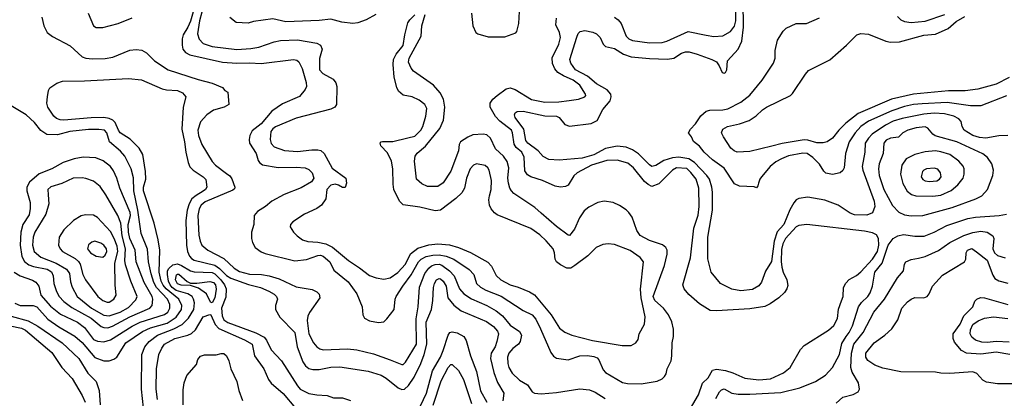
# Model space of a CAD drawing. Extents: x 997028 to 1115134, y 536408 to 618974.
# Tile 252 of 256: x 1051501 to 1059138, y 568015 to 570954. Entities that reach past the tile are written whole.
import ezdxf

# ---------------------------------------------------------------- set-up
doc = ezdxf.new("R2010")
doc.units = 0

msp = doc.modelspace()

# ---------------------------------------------------------------- linework, layer by layer
at = {"layer": '0CON10XD'}
for points in [[(1052871.3, 571095), (1052825, 570941.9), (1052805, 570894.4), (1052768.8, 570835), (1052761.5, 570805), (1052760.8, 570755), (1052767.9, 570725), (1052787.9, 570697.9), (1052819.9, 570679.9), (1053075, 570624.7), (1053185, 570615.3), (1053285, 570619.1), (1053375.3, 570614.7), (1053625, 570643.6), (1053649.8, 570639.8), (1053667.6, 570627.6), (1053691.2, 570575), (1053723.5, 570465), (1053725.6, 570435), (1053715, 570412), (1053671.7, 570358.3), (1053538.7, 570301.3), (1053457, 570243), (1053375, 570144.6), (1053305, 570092), (1053286, 570055), (1053280, 570025), (1053284.2, 569995), (1053334.5, 569914.5), (1053352.1, 569862.1), (1053362, 569845), (1053385, 569827.1), (1053505, 569807.5), (1053645, 569810.3), (1053715, 569804.6), (1053745, 569791.2), (1053769.2, 569765), (1053783.4, 569725), (1053763.8, 569695), (1053685, 569648.9), (1053552.6, 569597.4), (1053458, 569545), (1053406.8, 569503.2), (1053346.2, 569465), (1053321.2, 569435), (1053316.2, 569365), (1053300, 569305), (1053300, 569255), (1053306.2, 569225), (1053328.8, 569185), (1053375, 569152), (1053405, 569140), (1053635, 569082.5), (1053725, 569092.8), (1053815, 569124.7), (1053835, 569126.2), (1053855, 569118.4), (1053906, 569075), (1053939.1, 569009.1), (1054049.1, 568919.1), (1054115, 568826), (1054158.8, 568725), (1054163.9, 568663.9), (1054176.1, 568636.1), (1054215, 568616.2), (1054285, 568603.8), (1054325, 568610), (1054348, 568632), (1054405.8, 568705), (1054414.2, 568785), (1054421.9, 568805), (1054472, 568885), (1054537.6, 568972.4), (1054594.6, 569075.4), (1054615, 569095.6), (1054655, 569115.2), (1054705, 569126.7), (1054755, 569130), (1054808.1, 569118.1), (1054868.5, 569095), (1054987.5, 569015), (1055022.5, 568975), (1055043.3, 568905), (1055075, 568878.2), (1055115.7, 568855.7), (1055235, 568807.2), (1055406.5, 568696.5), (1055475, 568663.1), (1055505, 568628.9), (1055542, 568555), (1055620.2, 568370.2), (1055642, 568342), (1055665, 568327.5), (1055755, 568314.4), (1055845, 568343.8), (1055906.5, 568346.5), (1055955, 568340), (1055979.2, 568329.2), (1055993.5, 568315), (1056026.8, 568236.8), (1056045, 568215.5), (1056178, 568138), (1056215, 568129.1), (1056322, 568128), (1056445, 568149.2), (1056484.1, 568165.9), (1056503.3, 568185), (1056515.8, 568204.2), (1056524.2, 568245), (1056553.2, 568306.8), (1056560, 568345), (1056561.4, 568445), (1056572.9, 568495), (1056573, 568553), (1056558.7, 568608.7), (1056532.8, 568662.8), (1056494.4, 568715), (1056428.8, 568775), (1056415.4, 568804.6), (1056501.8, 569045), (1056524.4, 569135), (1056524.4, 569165), (1056514.2, 569185), (1056486.1, 569206.1), (1056385, 569241.1), (1056315, 569277.5), (1056286.8, 569316.8), (1056250.7, 569420.7), (1056226.8, 569456.8), (1056205, 569477.1), (1056152.7, 569512.7), (1056105, 569534.3), (1056035, 569545.8), (1055985, 569534), (1055915, 569498), (1055878.8, 569471.2), (1055843.1, 569416.9), (1055805, 569328.6), (1055765, 569279.2), (1055755, 569280.8), (1055665, 569348.8), (1055545, 569452.2), (1055497, 569497), (1055334.3, 569605), (1055314.7, 569624.7), (1055303.1, 569645), (1055292.8, 569685), (1055288.4, 569725), (1055294.7, 569805), (1055282.3, 569852.3), (1055253.4, 569893.4), (1055191.1, 569951.1), (1055153.2, 570033.2), (1055125, 570058.8), (1055095, 570064.6), (1055015, 570058.8), (1054977, 570043), (1054919.4, 570005), (1054910, 569985), (1054904.2, 569935), (1054845, 569777.5), (1054785, 569686.9), (1054745, 569657.8), (1054665, 569658.1), (1054619.3, 569679.3), (1054580, 569715), (1054562.5, 569855), (1054570, 569895), (1054585, 569918.5), (1054649.1, 569970.9), (1054760.3, 570109.7), (1054788.8, 570175), (1054798.1, 570275), (1054787.3, 570337.3), (1054761.9, 570385), (1054710.8, 570445), (1054555.7, 570555), (1054537.8, 570577.8), (1054516.5, 570625), (1054523.2, 570655), (1054616.5, 570825), (1054620.5, 570905), (1054645.8, 570995)], [(1059165, 570055.8), (1059095, 570051.1), (1058995, 570033.4), (1058945, 570039.5), (1058895, 570054.8), (1058827.8, 570095), (1058810.6, 570125), (1058802.6, 570162.6), (1058784.2, 570185), (1058746.1, 570206.1), (1058675, 570222.4), (1058595, 570228.6), (1058515, 570221.1), (1058345, 570187.8), (1058276.8, 570166.8), (1058216.2, 570135), (1058114, 570066), (1058083.8, 570035), (1058058.5, 569995), (1058055.4, 569925), (1058034.7, 569815), (1058040.9, 569785), (1058129.6, 569545), (1058134.5, 569505), (1058115.4, 569454.6), (1058073.1, 569436.9), (1057975, 569440), (1057942.3, 569452.3), (1057850, 569515), (1057745, 569553.5), (1057614.1, 569575.9), (1057545, 569566.2), (1057525, 569556.7), (1057505, 569532), (1057475, 569479.2), (1057427.5, 569365), (1057376.7, 569306.7), (1057352.5, 569235), (1057331.8, 569078.2), (1057287.2, 569002.8), (1057254.3, 568915.7), (1057235, 568888.5), (1057185, 568859.2), (1057095, 568848.5), (1057025, 568862.1), (1056937.1, 568905), (1056864.4, 568995), (1056837.4, 569097.4), (1056838.2, 569265), (1056873.6, 569476.4), (1056875.3, 569615), (1056870.3, 569655), (1056851.4, 569715), (1056830.8, 569745), (1056734.6, 569844.6), (1056690.9, 569875), (1056615, 569886.8), (1056565, 569882.2), (1056498.1, 569861.9), (1056435, 569823.1), (1056405, 569815.4), (1056385, 569827.1), (1056301.7, 569911.7), (1056255, 569944.6), (1056205, 569963.4), (1056135, 569971.2), (1056045, 569953.5), (1055955, 569904), (1055865, 569879.8), (1055685, 569864.6), (1055605, 569869.5), (1055561.9, 569891.9), (1055521.5, 569935), (1055443.6, 569995), (1055427.5, 570015), (1055411.2, 570105), (1055345.6, 570195), (1055339.2, 570215), (1055345, 570230), (1055359.2, 570240.8), (1055406.7, 570243.3), (1055575, 570206.5), (1055666, 570205), (1055685, 570194.5), (1055730.7, 570140.7), (1055765, 570127.6), (1055935, 570147.2), (1055979.4, 570170.6), (1056024.1, 570255.9), (1056080.4, 570325), (1056088.9, 570355), (1056085.3, 570375.3), (1056058.4, 570408.4), (1055975, 570455.4), (1055906.5, 570516.5), (1055813.5, 570565), (1055776.9, 570615), (1055767.8, 570645), (1055821.9, 570818.1), (1055833.8, 570846.2), (1055848.3, 570861.7), (1055885, 570868.9), (1055947.9, 570857.9), (1055975.8, 570845), (1056003.1, 570815), (1056027.5, 570765), (1056045, 570746), (1056115, 570730.6), (1056185, 570686.4), (1056245, 570664.6), (1056385, 570651.3), (1056525, 570646.9), (1056575, 570655.6), (1056635, 570693.6), (1056665, 570703.2), (1056695, 570703.2), (1056755, 570686.9), (1056868.8, 570645), (1056905, 570625.8), (1056926.5, 570596.5), (1056950, 570545), (1056965, 570538), (1056976, 570545), (1056985.7, 570565), (1056991.4, 570635), (1057074.1, 570725.9), (1057102, 570788), (1057115.5, 570894.5), (1057112.6, 571095)], [(1056115, 570974.4), (1056142.9, 570952.9), (1056165.5, 570925), (1056206.2, 570825), (1056225.7, 570805.7), (1056255, 570793.4), (1056385, 570775.3), (1056485, 570777.7), (1056521.9, 570788.1), (1056685, 570862.7), (1056825.8, 570834.2), (1056885, 570822.5), (1056955, 570829.4), (1057015, 570863.1), (1057046.6, 570903.4), (1057054.8, 570945.2), (1057056.2, 571115)], [(1052031.8, 571005), (1052075, 570905.8), (1052095, 570894.3), (1052145, 570893.1), (1052265, 570924.5), (1052375, 570967.3)], [(1052915, 571012.7), (1052895.6, 570945), (1052880.5, 570845), (1052892.8, 570802.8), (1052925, 570768.9), (1052994.8, 570744.8), (1053185, 570723.6), (1053295, 570729.7), (1053355, 570739.3), (1053475, 570782.9), (1053525, 570792.3), (1053655, 570796.8), (1053805, 570771.4), (1053835.4, 570755.4), (1053848.6, 570725), (1053826.4, 570653.6), (1053827.5, 570565), (1053852.9, 570535), (1053931.7, 570491.7), (1053953.7, 570463.7), (1053960.6, 570435), (1053957.5, 570295), (1053946, 570275), (1053915, 570258.9), (1053645, 570188.2), (1053486.6, 570123.4), (1053465, 570106.9), (1053449.7, 570085), (1053444.7, 570025), (1053453, 569993), (1053475, 569966.4), (1053555, 569938.8), (1053655, 569931.8), (1053766.2, 569943.8), (1053815, 569943.6), (1053837.6, 569937.6), (1053862.2, 569915), (1053925, 569800.8), (1054030, 569725), (1054035.8, 569685), (1054025, 569652.5), (1054005, 569651.2), (1053975, 569670), (1053947.5, 569677.5), (1053915, 569670.5), (1053884.1, 569635.9), (1053876.6, 569563.4), (1053842.5, 569515), (1053805, 569488.9), (1053710, 569445), (1053620, 569385), (1053601.1, 569365), (1053599.4, 569345), (1053623.9, 569303.9), (1053652.5, 569275), (1053696, 569245), (1053735, 569231.2), (1053815, 569228.2), (1053876, 569215), (1053927.7, 569187.7), (1054051.1, 569085), (1054138.2, 569028.2), (1054215, 568968.1), (1054265, 568951.1), (1054325, 568940.5), (1054375, 568949.6), (1054435, 568991.1), (1054494, 569056), (1054532.8, 569137.2), (1054590.1, 569179.9), (1054675, 569206), (1054745, 569215.3), (1054836.2, 569206.2), (1054905, 569186.6), (1054997.6, 569147.6), (1055132.8, 569072.8), (1055161.5, 569041.5), (1055197.5, 568967.5), (1055233.9, 568933.9), (1055305, 568896.2), (1055368, 568878), (1055455, 568842.1), (1055495, 568817.5), (1055623, 568663), (1055688.3, 568558.3), (1055728.6, 568528.6), (1055785, 568505.5), (1055945, 568463.6), (1056175, 568424.6), (1056245, 568424.5), (1056280, 568445), (1056297.3, 568472.7), (1056307.1, 568515), (1056348.5, 568591.5), (1056352.7, 568647.3), (1056321.8, 568795), (1056316.7, 568863.3), (1056340.6, 569075), (1056315, 569107.8), (1056235, 569161.1), (1056115, 569208.9), (1056065, 569213.1), (1056025, 569209.2), (1055973.2, 569186.8), (1055908.9, 569121.1), (1055808, 569045), (1055775, 569024.4), (1055745, 569024.4), (1055695, 569050.8), (1055666, 569075), (1055655.8, 569095), (1055649.4, 569145), (1055638.6, 569175), (1055585, 569238.6), (1055535.6, 569285), (1055465, 569333.8), (1055205, 569440), (1055184, 569455), (1055158, 569485), (1055144, 569515), (1055140, 569555), (1055144.4, 569585.6)], [(1055005.4, 571005), (1055016.5, 570905), (1055040, 570855), (1055055, 570844), (1055135, 570820), (1055265, 570820), (1055349.5, 570850.5), (1055358, 570862), (1055372.9, 570925), (1055379.5, 571065)], [(1051674.2, 570974.2), (1051688, 570905), (1051715, 570853.3), (1051755, 570822), (1051891.7, 570751.7), (1051985, 570664.5), (1052015, 570654.5), (1052065, 570650.5), (1052165, 570651.5), (1052225, 570661.9), (1052355, 570716), (1052405, 570722), (1052448.3, 570718.3), (1052485, 570696), (1052545.7, 570635), (1052654.1, 570564.1), (1052885, 570489.5), (1052995, 570460.8), (1053075, 570427.5), (1053093.6, 570403.6), (1053115, 570390), (1053122.5, 570295), (1053087.5, 570275), (1053005, 570251.9), (1052954.1, 570215.9), (1052905, 570160), (1052882.7, 570095), (1052888.7, 570055), (1052915, 569985.8), (1052994.1, 569854.1), (1053020.6, 569825), (1053105, 569760.4), (1053131.1, 569741.1), (1053147.6, 569717.6), (1053170, 569655), (1053167.9, 569642.1), (1053155, 569631.4), (1052939.5, 569540.5), (1052908.7, 569515), (1052892.9, 569485), (1052883, 569435), (1052891, 569281), (1052900, 569235), (1052915, 569203.3), (1052959.4, 569165), (1053085, 569099.1), (1053163.8, 569025), (1053205, 568998.6), (1053285, 568979.3), (1053377, 568977), (1053437, 568967), (1053513.4, 568943.4), (1053645, 568880.4), (1053768.8, 568858.8), (1053805, 568841.2), (1053824.2, 568824.2), (1053829.2, 568795), (1053748, 568682), (1053735, 568653.3), (1053729.8, 568620.2), (1053744, 568515), (1053781.2, 568445), (1053805.8, 568415.8), (1053829.5, 568399.5), (1053855, 568392.3), (1054045, 568400), (1054115, 568391.5), (1054245, 568359.1), (1054375, 568314.6), (1054465, 568276.4), (1054475, 568277.5), (1054495, 568296.7), (1054579.4, 568435), (1054576.9, 568633.1), (1054592, 568725), (1054602.7, 568877.3), (1054644.7, 568985), (1054673.8, 569026.2), (1054696.4, 569043.6), (1054725, 569054.7), (1054755, 569055.7), (1054775, 569049.5), (1054834, 569005), (1054870.6, 568965), (1054911.9, 568865), (1054945, 568826), (1055005, 568787.1), (1055125, 568734.7), (1055196.5, 568695), (1055246.2, 568655), (1055305, 568583.8), (1055378.1, 568535), (1055393.1, 568505), (1055383.2, 568456.8), (1055370, 568435), (1055325, 568401.1), (1055294.8, 568365.2), (1055285.3, 568334.7), (1055287.3, 568285), (1055295.4, 568255), (1055321.4, 568211.4), (1055377.1, 568157.1), (1055440, 568120), (1055475.3, 568065.3), (1055495, 568053.9), (1055545, 568048.9), (1055665, 568059.6), (1055845, 568088.7), (1055921.5, 568081.5), (1055965, 568063.9), (1056043, 568013)], [(1054262.5, 570995), (1054187.7, 570952.3), (1054125, 570928.8), (1054085.9, 570924.1), (1054000, 570935), (1053915, 570956.5), (1053825, 570946.7), (1053565, 570937.7), (1053465, 570960.9), (1053315, 570938.8), (1053273.6, 570926.4), (1053180.7, 570930.7), (1053130.7, 570970.7)], [(1055144.4, 569585.6), (1055156.9, 569635), (1055159.6, 569705), (1055143.6, 569785), (1055131.1, 569805), (1055110.8, 569820.8), (1055045, 569835.4), (1055020, 569825), (1054995.4, 569795), (1054967.8, 569725), (1054951.5, 569645), (1054929.8, 569610.2), (1054884.3, 569565), (1054765, 569474.3), (1054725, 569470), (1054605, 569498.5), (1054475, 569516.9), (1054447.8, 569545), (1054404.4, 569635), (1054397.9, 569677.9), (1054396.5, 569795), (1054384.4, 569855), (1054355, 569920), (1054303.3, 569975), (1054296.7, 569995), (1054304.2, 570005.8), (1054315, 570008.8), (1054395, 570009.4), (1054513, 570037), (1054565, 570048.5), (1054613.6, 570095), (1054628.5, 570125), (1054651.9, 570205), (1054658.5, 570265), (1054643.3, 570295), (1054598.7, 570328.7), (1054545, 570355.5), (1054475, 570366.9), (1054439.6, 570399.6), (1054426.8, 570426.8), (1054407, 570507), (1054398.2, 570605), (1054401.2, 570645), (1054420.3, 570685), (1054475, 570752.9), (1054488.2, 570835), (1054512, 570928), (1054526.8, 570953.2), (1054565, 570991.8)], [(1056703.8, 567935), (1056766.6, 568043.4), (1056797.2, 568132.8), (1056841.2, 568175), (1056876.1, 568233.9), (1056905, 568240.8), (1056975, 568232.1), (1057033.3, 568213.3), (1057125, 568171.2), (1057235, 568159.7), (1057325, 568167.1), (1057425, 568211.8), (1057476.9, 568255), (1057558, 568395), (1057585, 568426), (1057775, 568543.1), (1057815, 568580.6), (1057845.5, 568635), (1057852.6, 568707.4), (1057875, 568771.2), (1057887.5, 568805), (1057891.1, 568875), (1057910.2, 568909.8), (1057935, 568936.7), (1057991.7, 568968.3), (1058025, 568995.6), (1058114.6, 569095), (1058155.2, 569154.8), (1058164.3, 569205), (1058162.7, 569255), (1058145.6, 569285), (1058115, 569300), (1058055, 569312.4), (1057605.4, 569365.4), (1057545, 569355.5), (1057525, 569346.4), (1057440.4, 569255), (1057420.5, 569215), (1057409.7, 569170.3), (1057407.1, 569077.1), (1057411.9, 569031.9), (1057423.1, 568993.1), (1057452.5, 568935), (1057459.2, 568890.8), (1057452, 568865), (1057432.7, 568837.3), (1057390, 568795), (1057322.8, 568747.2), (1057281.1, 568728.9), (1057165, 568710), (1056905, 568693.1), (1056855.7, 568695.7), (1056775, 568747.5), (1056690.9, 568820.9), (1056654.2, 568865), (1056645.8, 568895.8), (1056705.3, 569105), (1056729.3, 569335), (1056763, 569437), (1056770.7, 569505), (1056768.4, 569645), (1056748.4, 569715), (1056708, 569768), (1056675, 569798.9), (1056595, 569802.9), (1056563.8, 569785), (1056459.8, 569680.2), (1056405, 569660), (1056375, 569674.6), (1056348.5, 569698.5), (1056261.1, 569805), (1056219, 569839), (1056135, 569863.8), (1056055, 569860.2), (1055937.5, 569825), (1055825.5, 569765), (1055798.1, 569741.9), (1055755, 569670), (1055735, 569658.1), (1055695, 569652.9), (1055655, 569661.4), (1055556.9, 569706.9), (1055464.6, 569734.6), (1055438.9, 569748.9), (1055420.2, 569780.2), (1055413.9, 569886.1), (1055395, 569924.6), (1055353, 569963), (1055337.2, 569987.2), (1055324.2, 570075), (1055315.3, 570095), (1055225.5, 570165.5), (1055191.7, 570201.7), (1055149.6, 570275), (1055151.5, 570305), (1055172.2, 570337.8), (1055203.6, 570366.4), (1055275, 570416), (1055304.3, 570425.7), (1055345, 570410.6), (1055471.9, 570335), (1055575, 570312.6), (1055683.7, 570316.3), (1055763.7, 570326.3), (1055835, 570337.2), (1055884.2, 570355), (1055891.4, 570365), (1055890, 570375), (1055845, 570445.4), (1055792.9, 570485), (1055718.1, 570518.1), (1055676.2, 570545), (1055652.8, 570572.8), (1055635, 570612.9), (1055632.1, 570657.9), (1055684.1, 570765), (1055695.3, 570815), (1055689.4, 570855), (1055658.7, 570915), (1055664.7, 570965.3)], [(1059155, 570361.5), (1058955, 570285.4), (1058875, 570285.9), (1058695, 570311.5), (1058501.9, 570301.9), (1058435, 570296), (1058365, 570280.2), (1058265, 570246), (1058085, 570166.2), (1058025, 570124.1), (1057980.6, 570075), (1057935.3, 570005), (1057905.4, 569915), (1057896, 569804), (1057885, 569782.5), (1057864.5, 569765.5), (1057805, 569751.5), (1057755, 569763.3), (1057738.1, 569778.1), (1057705, 569833.1), (1057652.5, 569885), (1057610, 569915), (1057575, 569918.6), (1057464.2, 569895.8), (1057409.2, 569875), (1057365, 569850), (1057321.9, 569815), (1057256, 569735), (1057241.2, 569715), (1057232.5, 569685), (1057227, 569663), (1057215, 569650), (1057197.5, 569657.5), (1057085, 569661.2), (1057045, 569680), (1056965, 569800.6), (1056875, 569865.5), (1056810.6, 569925), (1056775, 569972.5), (1056728.3, 570008.3), (1056712.5, 570045), (1056687.5, 570075), (1056703.3, 570105), (1056743.3, 570145), (1056783.2, 570206.8), (1056825, 570242.9), (1056855, 570250.5), (1056955, 570252.9), (1056995, 570262.2), (1057095, 570312.7), (1057165, 570368.1), (1057260.8, 570485), (1057348, 570615), (1057360, 570655), (1057360.8, 570715), (1057378, 570795), (1057423.3, 570865), (1057445, 570886.7), (1057525, 570923.8), (1057605, 570924.3), (1057705, 570968.6)], [(1059175, 570504.5), (1059075, 570452.8), (1058933.9, 570413.9), (1058835, 570401.1), (1058705, 570402.4), (1058434.2, 570375.8), (1058262, 570338), (1058003.4, 570226.6), (1057909, 570151), (1057853.6, 570096.4), (1057804.7, 570035.3), (1057764.6, 570005.4), (1057732.8, 569997.2), (1057685, 569997.1), (1057615, 570018.8), (1057585, 570020.8), (1057415, 569993.5), (1057335, 569970.9), (1057165, 569931.5), (1057065, 569925.6), (1057042, 569935), (1057016.6, 569956.6), (1056958.9, 570045), (1056945.6, 570075), (1056954.7, 570105.3), (1056990, 570125), (1057084, 570146), (1057158.8, 570171.2), (1057212.6, 570207.4), (1057262.5, 570255), (1057294, 570275), (1057478.8, 570365), (1057495, 570381.2), (1057595, 570532), (1057620.7, 570559.3), (1057785, 570642.9), (1057915.3, 570754.7), (1057995, 570836), (1058025, 570847.1), (1058085, 570841.8), (1058218, 570788), (1058255, 570780.5), (1058325, 570781.5), (1058512.7, 570832.7), (1058605, 570841.6), (1058703.8, 570886.2), (1058765, 570938.4), (1058830.9, 570979.1)], [(1058308.5, 570978.5), (1058335, 570951.9), (1058365, 570939.5), (1058415, 570930.8), (1058525, 570942.7), (1058675.7, 570995)], [(1051465, 568752.7), (1051505, 568734.7), (1051604.7, 568735.3), (1051635, 568726.2), (1051719.8, 568629.8), (1051805, 568569.2), (1051927.8, 568497.8), (1051985, 568449.6), (1052085, 568331.2), (1052155, 568307.3), (1052195, 568306.7), (1052231.7, 568318.3), (1052255, 568334.2), (1052323.8, 568445), (1052455, 568533.9), (1052515, 568561), (1052645, 568597.5), (1052715.8, 568645), (1052756.5, 568705), (1052759.1, 568735), (1052736.4, 568785), (1052637.3, 568865), (1052614, 568894), (1052599.3, 568925), (1052583, 568995), (1052588.8, 569165), (1052576.2, 569246.2), (1052544.8, 569374.8), (1052462.5, 569625), (1052462.6, 569655), (1052478.6, 569715), (1052478.3, 569775), (1052456.2, 569906.2), (1052427, 569957), (1052357, 570027), (1052280.4, 570075), (1052266.6, 570095), (1052242.7, 570155), (1052223.3, 570173.3), (1052195, 570187.3), (1052155, 570194.2), (1052055, 570191.4), (1051844.7, 570174.7), (1051815, 570176), (1051786.6, 570186.6), (1051766.2, 570205), (1051718.5, 570275), (1051710.9, 570305), (1051716.7, 570355), (1051724.2, 570405), (1051736.2, 570425), (1051788.7, 570461.3), (1051833.6, 570476.4), (1052005, 570478.9), (1052345, 570498.2), (1052445, 570486.7), (1052607.6, 570417.6), (1052639.4, 570409.4), (1052725, 570403.8), (1052765, 570385.5), (1052790.6, 570355), (1052768.8, 570275), (1052759.4, 570105), (1052780.6, 570005), (1052789.1, 569925), (1052807.8, 569845), (1052821.7, 569811.7), (1052847.1, 569785), (1052925.3, 569735.3), (1052945, 569713.8), (1052952.3, 569655), (1052941.5, 569635), (1052925, 569621.7), (1052870.3, 569589.7), (1052837.6, 569562.4), (1052814.7, 569525), (1052799.2, 569475), (1052790.2, 569395), (1052795.8, 569205), (1052802.4, 569155), (1052818.3, 569118.3), (1052835, 569099.1), (1052855, 569088.2), (1053015, 569049.8), (1053052.2, 569022.2), (1053105, 568969.6), (1053138.9, 568948.9), (1053275, 568899.7), (1053370, 568875), (1053435, 568847.7), (1053475, 568823.3), (1053494.4, 568805), (1053500.6, 568785), (1053485.7, 568735), (1053486, 568705), (1053520, 568645), (1053635, 568527.1), (1053654.6, 568415), (1053698, 568298), (1053717.3, 568267.3), (1053745, 568246.4), (1053775, 568239.6), (1053825, 568240), (1053915, 568258.2), (1053985, 568260), (1054205, 568224.7), (1054305, 568193.9), (1054342.7, 568172.7), (1054436.3, 568096.3), (1054465, 568084.4), (1054485, 568086.9), (1054515.9, 568114.1), (1054561.7, 568178.3), (1054613.5, 568285), (1054639.7, 568355), (1054658.4, 568435), (1054654.3, 568605), (1054694.8, 568705), (1054706, 568774)], [(1052155, 568454.1), (1052205, 568469.8), (1052374.6, 568575), (1052435, 568605.2), (1052624.5, 568665), (1052649.8, 568685), (1052666.5, 568715), (1052665, 568742.5), (1052649.1, 568785), (1052563, 568875), (1052542.4, 568915), (1052520.6, 568980.6), (1052499.6, 569075), (1052493.3, 569173.3), (1052444.1, 569295), (1052417.6, 569475), (1052385.8, 569625), (1052385.2, 569725.2), (1052367.1, 569795), (1052316.7, 569895), (1052284.4, 569934.4), (1052197.5, 570005), (1052176.1, 570075), (1052158.1, 570095), (1052115, 570102.2), (1052035, 570101.2), (1051890, 570085), (1051795, 570060.7), (1051713, 570063), (1051665, 570094.4), (1051615.3, 570155.3), (1051550.8, 570215), (1051410.5, 570300.5)], [(1058415, 569430.4), (1058505, 569434.6), (1058733.8, 569496.2), (1058917.6, 569562.4), (1058964.5, 569585.5), (1059008.6, 569635), (1059048.1, 569745), (1059053.1, 569785), (1059040.6, 569835), (1059007.1, 569885), (1058971.6, 569911.6), (1058770, 570005), (1058601.9, 570051.9), (1058584, 570064), (1058545, 570111.1), (1058525, 570122.4), (1058455, 570114), (1058388.8, 570095), (1058350, 570075), (1058318, 570042), (1058255, 570033.8), (1058222.5, 570017.5), (1058204.6, 569995), (1058198.2, 569915), (1058168.2, 569835), (1058161.3, 569795), (1058167.3, 569745), (1058203.6, 569635), (1058272.1, 569512.1), (1058319.1, 569459.1), (1058365, 569439.6), (1058415, 569430.4)], [(1058585, 569585.2), (1058645, 569592.6), (1058725, 569628.5), (1058777.6, 569672.4), (1058819.5, 569725), (1058827.5, 569755), (1058827.5, 569795), (1058817.8, 569817.8), (1058786.2, 569856.2), (1058716.6, 569906.6), (1058645, 569929.4), (1058605, 569935.3), (1058525, 569927.1), (1058445, 569906.7), (1058377.5, 569872.5), (1058344.5, 569825), (1058333.8, 569755), (1058351.3, 569681.3), (1058385, 569623.3), (1058418.1, 569598.1), (1058452.2, 569587.8), (1058585, 569585.2)], [(1052185, 568563.3), (1052221.5, 568575), (1052355, 568647.4), (1052511.8, 568715), (1052528.5, 568735), (1052534.7, 568785), (1052528.9, 568805), (1052466.4, 568915), (1052403.8, 569075), (1052396.7, 569165), (1052355.2, 569255), (1052345.8, 569305), (1052343.4, 569365), (1052359.6, 569435), (1052358, 569458), (1052277.8, 569645), (1052253.8, 569725), (1052229.5, 569779.5), (1052204.7, 569814.7), (1052147.6, 569857.6), (1052092.7, 569882.7), (1051995, 569886.2), (1051925, 569872.9), (1051839.2, 569845), (1051749.4, 569795), (1051651.4, 569758.6), (1051578.5, 569691.5), (1051556.5, 569655), (1051557.3, 569625), (1051582.5, 569535), (1051582.9, 569487.1), (1051575, 569439.4), (1051525.8, 569365), (1051510.2, 569305), (1051504.4, 569205), (1051517, 569117), (1051537.8, 569077.8), (1051571.7, 569051.7), (1051608.3, 569038.3), (1051715, 569017.6), (1051747.1, 568997.1), (1051762.3, 568965), (1051767.4, 568905), (1051786.5, 568845), (1051806.7, 568805), (1051845, 568767.1), (1051905, 568720.8), (1052055, 568636.6), (1052132.5, 568572.5), (1052155, 568563.6), (1052185, 568563.3)], [(1058558.3, 569698.3), (1058615, 569704), (1058634.4, 569715), (1058647.8, 569735), (1058644.3, 569765), (1058622.6, 569792.6), (1058595, 569802.2), (1058535, 569795.6), (1058515, 569787.1), (1058504.3, 569775), (1058493.3, 569735), (1058505, 569714.5), (1058525, 569704.1), (1058558.3, 569698.3)], [(1052195, 568654.8), (1052280, 568685), (1052345, 568720.3), (1052401.4, 568778.6), (1052412.7, 568805), (1052364, 568924), (1052321.4, 569051.4), (1052317, 569085), (1052322.1, 569175), (1052297.3, 569275), (1052285.1, 569375.1), (1052263.1, 569433.1), (1052170.4, 569595), (1052125, 569659.4), (1052075, 569700.5), (1052015, 569721.2), (1051985, 569727.1), (1051915, 569722.9), (1051827, 569683), (1051742.7, 569657.3), (1051718.9, 569635), (1051721.8, 569595), (1051726.7, 569523.3), (1051703.8, 569445), (1051619.3, 569305), (1051605, 569266.2), (1051600.8, 569205), (1051614.1, 569155), (1051665, 569111.6), (1051783.5, 569063.5), (1051865, 569018), (1051887.1, 568985), (1051895, 568920), (1051908.3, 568878.3), (1051946.8, 568805), (1052058.2, 568715), (1052155, 568659.3), (1052195, 568654.8)], [(1052179.1, 568760.9), (1052195, 568762.3), (1052232.2, 568785), (1052248.5, 568815), (1052240.8, 568895), (1052240.4, 569065), (1052262.3, 569155), (1052258.4, 569195), (1052235.4, 569255.4), (1052205, 569310.5), (1052105, 569417.8), (1052075, 569437.8), (1052010.9, 569439.1), (1051979.4, 569430.6), (1051918.8, 569395), (1051845, 569324), (1051808.6, 569265), (1051801.4, 569205), (1051815.6, 569175), (1051834.4, 569155), (1051931.4, 569101.4), (1051958.2, 569078.2), (1051970.4, 569055), (1051990, 568975), (1052012, 568935), (1052108.5, 568805), (1052145, 568773.3), (1052179.1, 568760.9)], [(1056899.6, 568015), (1056928.2, 568065), (1056945, 568080.9), (1056965, 568087.9), (1057025.3, 568055.3), (1057075, 568046.2), (1057165, 568046.2), (1057405, 568061.3), (1057552.4, 568097.6), (1057675, 568145.7), (1057750.8, 568195), (1057805.3, 568254.7), (1057860, 568355), (1057879, 568441), (1057910.3, 568495), (1057934.4, 568525.6), (1057961.1, 568578.9), (1058008.1, 568725), (1058031.5, 568758.5), (1058080, 568805), (1058099, 568835), (1058116.9, 568885), (1058134, 568995), (1058191.5, 569065), (1058237.5, 569202.5), (1058275, 569254.4), (1058311.2, 569275), (1058355, 569285.4), (1058445, 569272.9), (1058516, 569274), (1058595, 569304.4), (1058692.8, 569357.2), (1058855, 569410), (1058915, 569421.8), (1059097.5, 569435), (1059155.5, 569444.5)], [(1057835, 567976.5), (1057885, 568024.3), (1057965.5, 568044.5), (1058004.3, 568065.7), (1058014.1, 568085.9), (1058007.1, 568135), (1057958.3, 568218.3), (1057948.2, 568255), (1057953.5, 568365), (1057972.1, 568435), (1058043.6, 568525), (1058125.3, 568684.7), (1058207.8, 568785), (1058310.3, 568949.7), (1058356.7, 569005), (1058363.9, 569056.1), (1058373.3, 569075), (1058415, 569091.9), (1058472.4, 569102.4), (1058525, 569116.1), (1058628.6, 569161.4), (1058715, 569223.3), (1058825, 569280), (1058895, 569303.1), (1058955, 569312.5), (1059005, 569305.3), (1059050, 569275), (1059057.8, 569255), (1059048.4, 569175), (1059062.8, 569145), (1059085, 569124.6), (1059145, 569105.5)], [(1052145, 569110.6), (1052165, 569126.9), (1052177.1, 569155), (1052174.6, 569175), (1052155, 569204.5), (1052129.5, 569219.5), (1052085, 569233.6), (1052061.7, 569228.3), (1052034.6, 569205.4), (1052028.1, 569175), (1052049.5, 569145), (1052095, 569117.3), (1052145, 569110.6)], [(1059205, 568128.5), (1059085, 568128.8), (1059001.1, 568141.1), (1058971.4, 568155), (1058925, 568207.1), (1058895, 568220.5), (1058715, 568207.9), (1058645, 568210), (1058605, 568218.5), (1058335, 568219.5), (1058195, 568248.8), (1058135, 568271.8), (1058078.7, 568308.7), (1058063.1, 568335), (1058065.4, 568365), (1058127.5, 568445), (1058211.1, 568505), (1058265.6, 568555), (1058312.5, 568625), (1058343.8, 568715), (1058386.6, 568763.4), (1058415, 568785.4), (1058445, 568798.8), (1058515, 568795.6), (1058538.8, 568805), (1058554.2, 568825), (1058580.6, 568885), (1058659.9, 568970.1), (1058830.6, 569075), (1058840.6, 569095), (1058842.2, 569145), (1058853.1, 569165), (1058885, 569177.9), (1058922.9, 569152.9), (1059005, 569086.8), (1059050.1, 568970.1), (1059065.9, 568945.9), (1059095, 568926.5), (1059165, 568909.5)], [(1052461.5, 567941.5), (1052446.1, 568085), (1052448.5, 568355), (1052472.9, 568415), (1052506.2, 568455), (1052569.5, 568505), (1052696.5, 568553.5), (1052761.9, 568588.1), (1052811.9, 568638.1), (1052853.3, 568705), (1052856.2, 568756.2), (1052850.7, 568785), (1052838.1, 568805), (1052804.6, 568825), (1052715, 568852.5), (1052685.1, 568875), (1052669.7, 568895), (1052656.2, 568925), (1052647.4, 568975), (1052649, 569005), (1052657.3, 569022.7), (1052689.3, 569050.7), (1052725, 569058), (1052757.1, 569047.1), (1052825, 569004.4), (1052855, 568995.6), (1052995, 568992.8), (1053015, 568981.7), (1053060.5, 568935), (1053090.7, 568895), (1053102.5, 568865), (1053100.5, 568799.5), (1053067.3, 568715), (1053073, 568655), (1053085.5, 568625.5), (1053115, 568603), (1053332.7, 568522.7), (1053398.7, 568488.7), (1053416, 568466), (1053451.9, 568391.9), (1053531.5, 568305), (1053655, 568112.9), (1053677.3, 568087.3), (1053745, 568053.6), (1053805, 568041.9), (1053885, 568035.8), (1053935, 568020), (1054005, 568018.8), (1054067.7, 567997.7)], [(1051458.2, 568995), (1051504.4, 568965), (1051601.5, 568931.5), (1051626.8, 568916.8), (1051649.2, 568885), (1051665.5, 568815), (1051740.8, 568730.8), (1051819.2, 568669.2), (1051949.1, 568605), (1052005, 568564.7), (1052075, 568472.4), (1052105, 568459.4), (1052155, 568454.1)], [(1052995, 568756), (1052981.8, 568761.8), (1052950, 568825), (1052888.8, 568868.8), (1052825, 568891.9), (1052755, 568892.6), (1052725, 568903.3), (1052710.4, 568935), (1052717.4, 568972.6), (1052725, 568979.6), (1052735, 568977.7), (1052800.7, 568920.7), (1052825, 568910), (1052875, 568910), (1052975, 568922.9), (1053005, 568914.7), (1053019.8, 568895), (1053026.5, 568863.5), (1053015, 568795.8), (1052995, 568756)], [(1054706, 568774), (1054711.1, 568875), (1054717.8, 568905), (1054735, 568935.4), (1054754.7, 568945.3), (1054765, 568943.2), (1054786.7, 568925), (1054809.3, 568885), (1054822.1, 568795), (1054868.5, 568738.5), (1054925, 568694.6), (1055122.2, 568612.2), (1055175, 568572.1), (1055207.3, 568537.3), (1055215.3, 568515), (1055201.8, 568455), (1055188.5, 568415), (1055157.5, 568365), (1055153.8, 568325), (1055179.6, 568215), (1055207.8, 568137.8), (1055255.8, 568055.8), (1055248.1, 567995)], [(1059180, 568355), (1059075, 568372.4), (1058955, 568358.8), (1058845.9, 568365.9), (1058806.9, 568386.9), (1058751.2, 568451.2), (1058740.5, 568480.5), (1058742, 568515), (1058795, 568589.4), (1058824.8, 568655.2), (1058894.5, 568725), (1058910.5, 568769.5), (1058924.4, 568785.6), (1058952.6, 568797.4), (1058985, 568796.2), (1059166.6, 568743.4)], [(1051435, 568653), (1051567.7, 568617.7), (1051642.3, 568575), (1051832.1, 568445), (1051961.2, 568325), (1052030.9, 568210.9), (1052095.5, 568145), (1052118.2, 568075), (1052126, 567965)], [(1052569.5, 568005), (1052560.3, 568085), (1052561.2, 568245), (1052581.8, 568355), (1052604.1, 568405), (1052625.6, 568434.4), (1052705, 568478.3), (1052805, 568505.3), (1052835, 568518.9), (1052865, 568546.7), (1052925, 568647.1), (1052975, 568666.2), (1052985, 568663.8), (1053018.1, 568588.1), (1053045.8, 568555.8), (1053245, 568469.2), (1053303.6, 568435), (1053321.5, 568345), (1053394.6, 568245), (1053431.1, 568161.1), (1053453, 568133), (1053545, 568051.9), (1053639.6, 567939.6)], [(1059175, 568451.6), (1059075, 568456.5), (1059005, 568449.4), (1058965, 568450.3), (1058915.9, 568465.9), (1058885, 568489.5), (1058873.3, 568515), (1058875, 568545.8), (1058895, 568587.5), (1058935, 568615.4), (1058985, 568637.1), (1059055, 568647.1), (1059165, 568633.4)], [(1051426.6, 568576.6), (1051515, 568559.1), (1051547.3, 568545), (1051749.7, 568369.7), (1051828.5, 568255), (1051908.5, 568168.5), (1051986.5, 568036.5), (1052008.4, 567985)], [(1054537.2, 567805), (1054656.2, 568055), (1054702.7, 568227.3), (1054765.8, 568335), (1054785, 568385.8), (1054824.7, 568505.3), (1054838.8, 568525), (1054855, 568531.4), (1054894.5, 568524.5), (1054945.8, 568495), (1054964.4, 568464.4), (1054997.9, 568345), (1055045, 568224), (1055075, 568072.9), (1055124.7, 567985)], [(1052769.5, 567965), (1052769.7, 568080.3), (1052778.1, 568135), (1052797.3, 568192.7), (1052873.6, 568276.4), (1052884.1, 568315.9), (1052905, 568343.3), (1052935, 568353.8), (1053025, 568353.8), (1053065, 568364), (1053085, 568362.5), (1053106, 568345), (1053124.2, 568305), (1053140, 568245), (1053186, 568145), (1053200.8, 568075), (1053229.3, 567999.3)], [(1054708, 567962), (1054769.9, 568150.1), (1054825.4, 568255), (1054845, 568276.7), (1054855, 568276.7), (1054905, 568231.9), (1054942.4, 568162.4), (1055004.7, 567975)]]:
    msp.add_lwpolyline(points, dxfattribs=at)

doc.saveas('drawing.dxf')
